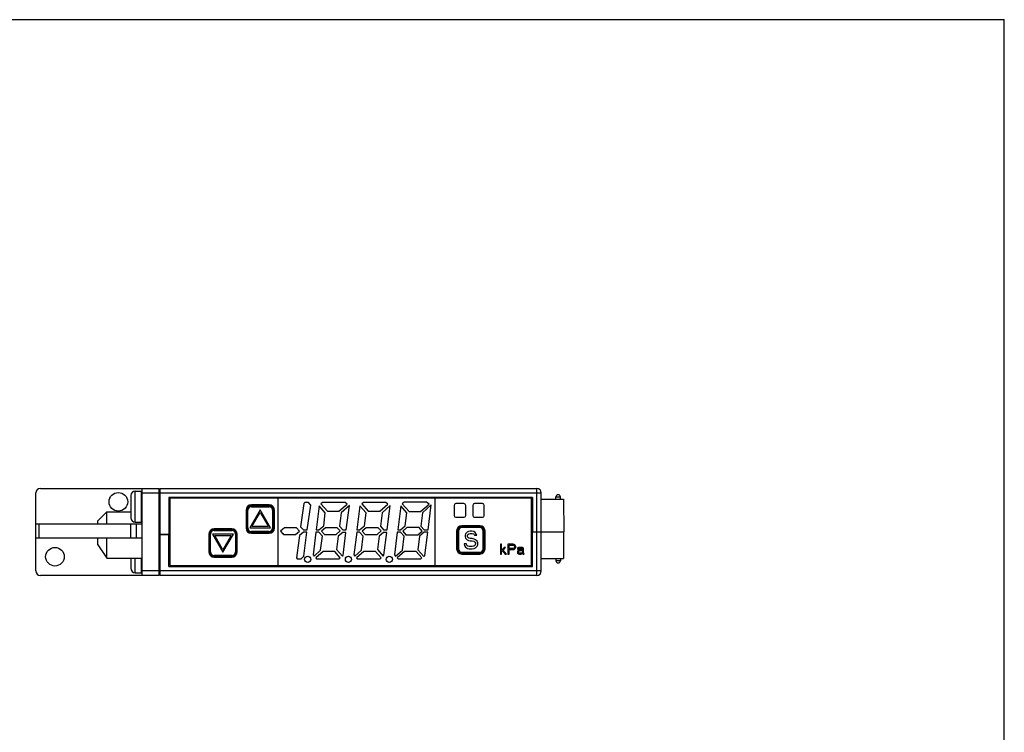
# Model space of a CAD drawing. Header units: millimetres. Extents: x 67 to 603, y -181 to 192.
# Tile 16 of 19: x 139 to 250, y -100 to -20. Entities that reach past the tile are written whole.
import ezdxf

# ---------------------------------------------------------------- set-up
doc = ezdxf.new("R2010")
doc.units = ezdxf.units.MM
doc.header["$LTSCALE"] = 16.335
for name, color, linetype in [('00圖框', 7, 'CONTINUOUS'), ('P-05900', 7, 'CONTINUOUS'), ('P-0667-OBEA0', 7, 'CONTINUOUS'), ('P-06680', 7, 'CONTINUOUS'), ('P-0670_DWEA-90-R20', 7, 'CONTINUOUS'), ('P-06720', 7, 'CONTINUOUS'), ('P-0680-DWEA-P0260', 7, 'CONTINUOUS'), ('P-0681-DWEA-P020', 7, 'CONTINUOUS'), ('PAN0', 7, 'CONTINUOUS'), ('SCR-01480', 7, 'CONTINUOUS')]:
    doc.layers.add(name, color=color, linetype=linetype)

msp = doc.modelspace()

# ---------------------------------------------------------------- linework, layer by layer
at = {"layer": '00圖框', "color": 7, "linetype": 'Continuous'}
for p in [(67.33, -20.03), (249.86, -180.85)]:
    msp.add_line(p, (249.86, -20.03), dxfattribs=at)
at = {"layer": 'P-05900', "color": 7, "linetype": 'Continuous'}
for centre, start, end in [((154.14, -76.43), 0, 36.5968), ((154.14, -79.93), 323.4032, 0)]:
    msp.add_arc(centre, 0.5, start, end, dxfattribs=at)
at = {"layer": 'P-0667-OBEA0', "color": 7, "linetype": 'Continuous'}
for p, q in [((164.44, -77.38), (164.44, -75.38)), ((164.44, -75.38), (164.54, -75.38)), ((164.54, -77.38), (164.54, -75.38)), ((165.94, -75.35), (164.76, -77.38)), ((164.94, -74.88), (164.94, -74.98)), ((164.94, -74.88), (166.94, -74.88)), ((164.94, -74.98), (166.94, -74.98)), ((167.11, -77.38), (165.94, -75.35)), ((166.94, -74.88), (166.94, -74.98)), ((167.34, -75.38), (167.34, -77.38)), ((167.44, -75.38), (167.34, -75.38)), ((167.44, -75.38), (167.44, -77.38)), ((165.01, -77.23), (165.94, -75.63)), ((165.94, -75.63), (166.86, -77.23)), ((160.74, -77.58), (160.74, -77.68)), ((160.74, -77.58), (162.74, -77.58)), ((160.74, -77.68), (162.74, -77.68)), ((162.74, -77.58), (162.74, -77.68)), ((164.44, -77.38), (164.54, -77.38)), ((164.76, -77.38), (167.11, -77.38)), ((166.86, -77.23), (165.01, -77.23)), ((167.44, -77.38), (167.34, -77.38)), ((188.69, -77.33), (188.69, -77.23)), ((190.69, -77.23), (188.69, -77.23)), ((190.69, -77.33), (188.69, -77.33)), ((190.69, -77.33), (190.69, -77.23)), ((160.24, -80.08), (160.24, -78.08)), ((160.24, -78.08), (160.34, -78.08)), ((160.34, -80.08), (160.34, -78.08)), ((160.56, -78.08), (161.74, -80.12)), ((162.91, -78.08), (160.56, -78.08)), ((161.74, -79.84), (160.81, -78.23)), ((160.81, -78.23), (162.66, -78.23)), ((161.74, -80.12), (162.91, -78.08)), ((162.66, -78.23), (161.74, -79.84)), ((163.14, -78.08), (163.14, -80.08)), ((163.24, -78.08), (163.14, -78.08)), ((163.24, -78.08), (163.24, -80.08)), ((164.94, -77.88), (164.94, -77.78)), ((166.94, -77.78), (164.94, -77.78)), ((166.94, -77.88), (164.94, -77.88)), ((166.94, -77.88), (166.94, -77.78)), ((188.19, -77.73), (188.19, -79.73)), ((188.29, -77.73), (188.19, -77.73)), ((188.29, -77.73), (188.29, -79.73)), ((189.1, -78.03), (189.06, -78.2)), ((189.06, -78.2), (189.06, -78.37)), ((189.06, -78.37), (189.1, -78.54)), ((189.27, -77.86), (189.1, -78.03)), ((189.1, -78.54), (189.27, -78.71)), ((189.44, -77.78), (189.27, -77.86)), ((189.27, -78.71), (189.44, -78.8)), ((189.31, -78.25), (189.35, -78.12)), ((189.31, -78.33), (189.31, -78.25)), ((189.35, -78.46), (189.31, -78.33)), ((189.35, -78.12), (189.48, -78.03)), ((189.48, -78.54), (189.35, -78.46)), ((189.6, -77.73), (189.44, -77.78)), ((189.44, -78.8), (189.6, -78.84)), ((189.48, -78.03), (189.6, -77.99)), ((189.6, -78.59), (189.48, -78.54)), ((189.81, -77.73), (189.6, -77.73)), ((189.6, -77.99), (189.85, -77.99)), ((189.85, -78.59), (189.6, -78.59)), ((189.6, -78.84), (189.85, -78.84)), ((190.02, -77.78), (189.81, -77.73)), ((189.85, -77.99), (189.98, -78.03)), ((190.06, -78.63), (189.85, -78.59)), ((189.85, -78.84), (190.02, -78.88)), ((189.98, -78.03), (190.06, -78.12)), ((190.19, -77.91), (190.02, -77.78)), ((190.06, -78.12), (190.1, -78.2)), ((190.23, -78.71), (190.06, -78.63)), ((190.1, -78.2), (190.35, -78.2)), ((190.31, -78.08), (190.19, -77.91)), ((190.39, -78.88), (190.23, -78.71)), ((190.35, -78.2), (190.31, -78.08)), ((191.09, -79.73), (191.09, -77.73)), ((191.09, -77.73), (191.19, -77.73)), ((191.19, -79.73), (191.19, -77.73)), ((188.29, -79.73), (188.19, -79.73)), ((188.94, -79.18), (188.98, -79.35)), ((189.19, -79.18), (188.94, -79.18)), ((188.98, -79.35), (189.1, -79.56)), ((189.1, -79.56), (189.31, -79.69)), ((189.23, -79.31), (189.19, -79.18)), ((189.35, -79.44), (189.23, -79.31)), ((189.31, -79.69), (189.52, -79.73)), ((189.52, -79.48), (189.35, -79.44)), ((189.85, -79.48), (189.52, -79.48)), ((189.52, -79.73), (189.85, -79.73)), ((190.02, -79.44), (189.85, -79.48)), ((189.85, -79.73), (190.06, -79.69)), ((190.02, -78.88), (190.14, -78.97)), ((190.14, -79.35), (190.02, -79.44)), ((190.06, -79.69), (190.23, -79.61)), ((190.14, -78.97), (190.23, -79.1)), ((190.23, -79.22), (190.14, -79.35)), ((190.23, -79.1), (190.23, -79.22)), ((190.23, -79.61), (190.39, -79.44)), ((190.48, -79.05), (190.39, -78.88)), ((190.39, -79.44), (190.48, -79.27)), ((190.48, -79.27), (190.48, -79.05)), ((191.09, -79.73), (191.19, -79.73)), ((160.24, -80.08), (160.34, -80.08)), ((160.74, -80.58), (160.74, -80.48)), ((162.74, -80.48), (160.74, -80.48)), ((162.74, -80.58), (160.74, -80.58)), ((162.74, -80.58), (162.74, -80.48)), ((163.24, -80.08), (163.14, -80.08)), ((188.69, -80.13), (188.69, -80.23)), ((188.69, -80.13), (190.69, -80.13)), ((188.69, -80.23), (190.69, -80.23)), ((190.69, -80.13), (190.69, -80.23))]:
    msp.add_line(p, q, dxfattribs=at)
for centre, radius, start, end in [((164.94, -75.38), 0.5, 90, 180), ((164.94, -75.38), 0.4, 90, 180), ((166.94, -75.38), 0.5, 0, 90), ((166.94, -75.38), 0.4, 0, 90), ((160.74, -78.08), 0.5, 90, 180), ((160.74, -78.08), 0.4, 90, 180), ((162.74, -78.08), 0.5, 0, 90), ((162.74, -78.08), 0.4, 0, 90), ((164.94, -77.38), 0.5, 180, 270), ((164.94, -77.38), 0.4, 180, 270), ((166.94, -77.38), 0.5, 270, 0), ((166.94, -77.38), 0.4, 270, 0), ((188.69, -77.73), 0.5, 90, 180), ((188.69, -77.73), 0.4, 90, 180), ((190.69, -77.73), 0.5, 0, 90), ((190.69, -77.73), 0.4, 0, 90), ((188.69, -79.73), 0.5, 180, 270), ((188.69, -79.73), 0.4, 180, 270), ((190.69, -79.73), 0.5, 270, 0), ((190.69, -79.73), 0.4, 270, 0), ((160.74, -80.08), 0.5, 180, 270), ((160.74, -80.08), 0.4, 180, 270), ((162.74, -80.08), 0.5, 270, 0), ((162.74, -80.08), 0.4, 270, 0)]:
    msp.add_arc(centre, radius, start, end, dxfattribs=at)
at = {"layer": 'P-06680', "color": 7, "linetype": 'Continuous'}
for p, q in [((154.64, -78.13), (154.64, -72.93)), ((154.64, -72.93), (197.14, -72.93)), ((197.14, -77.83), (197.14, -72.93)), ((154.64, -73.43), (197.64, -73.43)), ((155.64, -73.93), (155.64, -78.13)), ((196.64, -73.93), (155.64, -73.93)), ((158.14, -73.93), (158.14, -74.03)), ((193.64, -73.93), (193.64, -74.03)), ((196.64, -73.93), (196.64, -77.83)), ((197.64, -77.83), (197.64, -73.43)), ((197.64, -74.13), (200.14, -74.13)), ((199.29, -74.13), (199.29, -73.88)), ((199.29, -73.88), (199.79, -73.88)), ((199.79, -74.13), (199.79, -73.88)), ((200.14, -74.13), (200.17, -77.83)), ((155.74, -78.13), (154.64, -78.13)), ((196.54, -77.83), (200.17, -77.83))]:
    msp.add_line(p, q, dxfattribs=at)
for centre, radius, end in [((197.14, -73.43), 0.5, 90), ((199.54, -73.88), 0.25, 180)]:
    msp.add_arc(centre, radius, 0, end, dxfattribs=at)
at = {"layer": 'P-0670_DWEA-90-R20', "color": 7, "linetype": 'Continuous'}
for p, q in [((141.14, -72.93), (154.54, -72.93)), ((152.64, -82.73), (152.64, -72.93)), ((154.54, -82.73), (154.54, -72.93)), ((140.64, -82.23), (140.64, -73.43)), ((152.64, -73.43), (154.54, -73.43)), ((147.64, -76.58), (148.64, -75.58)), ((147.64, -76.93), (147.64, -76.58)), ((148.64, -76.93), (148.64, -75.58)), ((148.64, -75.58), (151.34, -75.58)), ((140.64, -76.93), (152.64, -76.93)), ((141.02, -78.53), (141.02, -76.93)), ((151.36, -78.53), (151.36, -76.93)), ((151.98, -78.53), (151.98, -76.93)), ((152.64, -78.53), (140.64, -78.53)), ((147.64, -79.28), (147.64, -78.53)), ((148.64, -80.78), (148.64, -78.53)), ((147.64, -79.28), (148.64, -80.78)), ((148.64, -80.78), (152.64, -80.78)), ((154.54, -82.73), (141.14, -82.73)), ((154.54, -82.23), (152.64, -82.23))]:
    msp.add_line(p, q, dxfattribs=at)
for centre in [(149.94, -74.43), (142.79, -80.63)]:
    msp.add_circle(centre, 1.05, dxfattribs=at)
for centre, start, end in [((141.14, -73.43), 90, 180), ((141.14, -82.23), 180, 270)]:
    msp.add_arc(centre, 0.5, start, end, dxfattribs=at)
at = {"layer": 'P-06720', "color": 7, "linetype": 'Continuous'}
for p, q in [((158.29, -73.93), (158.29, -74.03)), ((158.31, -73.93), (158.31, -74.03)), ((193.47, -74.03), (193.47, -73.93)), ((193.49, -74.03), (193.49, -73.93)), ((158.29, -81.63), (158.29, -81.73)), ((158.31, -81.63), (158.31, -81.73)), ((193.47, -81.73), (193.47, -81.63)), ((193.49, -81.73), (193.49, -81.63))]:
    msp.add_line(p, q, dxfattribs=at)
at = {"layer": 'P-0680-DWEA-P0260', "color": 7, "linetype": 'Continuous'}
for p, q in [((154.64, -78.13), (154.64, -72.93)), ((154.64, -72.93), (197.14, -72.93)), ((197.14, -77.83), (197.14, -72.93)), ((154.64, -73.43), (197.64, -73.43)), ((155.64, -73.93), (155.64, -78.13)), ((196.64, -73.93), (155.64, -73.93)), ((158.14, -73.93), (158.14, -74.03)), ((193.64, -73.93), (193.64, -74.03)), ((196.64, -73.93), (196.64, -77.83)), ((197.64, -77.83), (197.64, -73.43)), ((197.64, -74.13), (200.14, -74.13)), ((199.29, -74.13), (199.29, -73.88)), ((199.29, -73.88), (199.79, -73.88)), ((199.79, -74.13), (199.79, -73.88)), ((200.14, -74.13), (200.17, -77.83)), ((155.74, -78.13), (154.64, -78.13)), ((196.54, -77.83), (200.17, -77.83))]:
    msp.add_line(p, q, dxfattribs=at)
for centre, radius, end in [((197.14, -73.43), 0.5, 90), ((199.54, -73.88), 0.25, 180)]:
    msp.add_arc(centre, radius, 0, end, dxfattribs=at)
at = {"layer": 'P-0681-DWEA-P020', "color": 7, "linetype": 'Continuous'}
for p, q in [((154.64, -82.73), (154.64, -78.13)), ((154.64, -78.13), (155.74, -78.13)), ((155.64, -81.73), (155.64, -78.13)), ((196.54, -77.83), (200.16, -77.83)), ((196.64, -81.73), (196.64, -77.83)), ((197.14, -82.73), (197.14, -77.83)), ((197.64, -82.23), (197.64, -77.83)), ((200.16, -77.83), (200.14, -80.83)), ((197.64, -80.83), (200.14, -80.83)), ((199.29, -80.83), (199.29, -81.08)), ((199.79, -80.83), (199.79, -81.08)), ((155.64, -81.73), (196.64, -81.73)), ((158.14, -81.73), (158.14, -81.63)), ((193.64, -81.73), (193.64, -81.63)), ((199.79, -81.08), (199.29, -81.08)), ((197.64, -82.23), (154.64, -82.23)), ((197.14, -82.73), (154.64, -82.73))]:
    msp.add_line(p, q, dxfattribs=at)
for centre, radius, start in [((199.54, -81.08), 0.25, 180), ((197.14, -82.23), 0.5, 270)]:
    msp.add_arc(centre, radius, start, 0, dxfattribs=at)
at = {"layer": 'PAN0', "color": 7, "linetype": 'Continuous'}
for p, q in [((155.74, -74.03), (155.74, -81.63)), ((196.54, -74.03), (155.74, -74.03)), ((167.94, -74.03), (167.94, -81.63)), ((185.64, -74.03), (185.64, -81.63)), ((196.54, -81.63), (196.54, -74.03)), ((164.34, -75.38), (164.34, -77.38)), ((166.94, -74.78), (164.94, -74.78)), ((167.54, -77.38), (167.54, -75.38)), ((170.85, -74.62), (170.48, -77.24)), ((170.96, -74.52), (170.85, -74.62)), ((171.38, -74.52), (170.96, -74.52)), ((171.25, -77.61), (171.64, -74.82)), ((171.64, -74.82), (171.38, -74.52)), ((172.59, -74.89), (172.25, -77.61)), ((173.28, -75.67), (172.59, -74.89)), ((172.97, -74.52), (172.79, -74.67)), ((172.79, -74.67), (173.53, -75.5)), ((175.51, -74.52), (172.97, -74.52)), ((173.53, -75.5), (174.82, -75.5)), ((174.82, -75.5), (175.74, -74.68)), ((175.99, -74.86), (175.08, -75.67)), ((175.74, -74.68), (175.51, -74.52)), ((175.65, -77.58), (175.99, -74.86)), ((177.19, -74.89), (176.85, -77.61)), ((177.88, -75.67), (177.19, -74.89)), ((177.57, -74.52), (177.39, -74.67)), ((177.39, -74.67), (178.13, -75.5)), ((180.11, -74.52), (177.57, -74.52)), ((178.13, -75.5), (179.42, -75.5)), ((179.42, -75.5), (180.34, -74.68)), ((180.59, -74.86), (179.68, -75.67)), ((180.34, -74.68), (180.11, -74.52)), ((180.25, -77.58), (180.59, -74.86)), ((181.79, -74.89), (181.45, -77.61)), ((182.48, -75.67), (181.79, -74.89)), ((182.16, -74.49), (181.96, -74.67)), ((181.96, -74.67), (182.72, -75.53)), ((184.71, -74.49), (182.16, -74.49)), ((184.03, -75.53), (184.98, -74.68)), ((185.22, -74.79), (184.25, -75.66)), ((184.98, -74.68), (184.71, -74.49)), ((184.87, -77.61), (185.22, -74.79)), ((187.81, -74.84), (187.81, -75.98)), ((188.91, -74.64), (188.01, -74.64)), ((189.11, -75.98), (189.11, -74.84)), ((189.91, -74.84), (189.91, -75.98)), ((191.01, -74.64), (190.11, -74.64)), ((191.21, -75.98), (191.21, -74.84)), ((173.1, -77.13), (173.28, -75.67)), ((175.08, -75.67), (174.89, -77.18)), ((177.7, -77.13), (177.88, -75.67)), ((179.68, -75.67), (179.49, -77.18)), ((182.3, -77.13), (182.48, -75.67)), ((182.72, -75.53), (184.03, -75.53)), ((184.25, -75.66), (184.06, -77.19)), ((188.01, -76.18), (188.91, -76.18)), ((190.11, -76.18), (191.01, -76.18)), ((162.74, -77.48), (160.74, -77.48)), ((168.49, -77.51), (168.22, -77.73)), ((168.69, -77.35), (168.49, -77.52)), ((168.49, -77.52), (168.49, -77.51)), ((170.04, -77.35), (168.69, -77.35)), ((170.38, -77.73), (170.04, -77.35)), ((170.48, -77.24), (170.81, -77.61)), ((170.81, -77.61), (171.25, -77.61)), ((172.25, -77.61), (172.55, -77.61)), ((172.55, -77.61), (173.1, -77.13)), ((173.3, -77.35), (172.85, -77.75)), ((174.63, -77.35), (173.3, -77.35)), ((174.52, -78.12), (174.97, -77.72)), ((174.97, -77.72), (174.63, -77.35)), ((174.89, -77.18), (175.24, -77.58)), ((175.24, -77.58), (175.65, -77.58)), ((176.85, -77.61), (177.15, -77.61)), ((177.15, -77.61), (177.7, -77.13)), ((177.9, -77.35), (177.45, -77.75)), ((179.23, -77.35), (177.9, -77.35)), ((179.12, -78.12), (179.57, -77.72)), ((179.57, -77.72), (179.23, -77.35)), ((179.49, -77.18), (179.84, -77.58)), ((179.84, -77.58), (180.25, -77.58)), ((181.45, -77.61), (181.75, -77.61)), ((181.75, -77.61), (182.3, -77.13)), ((182.49, -77.32), (182.01, -77.75)), ((183.85, -77.32), (182.49, -77.32)), ((183.73, -78.15), (184.2, -77.73)), ((184.2, -77.73), (183.85, -77.32)), ((184.06, -77.19), (184.43, -77.61)), ((184.43, -77.61), (184.87, -77.61)), ((190.69, -77.13), (188.69, -77.13)), ((160.14, -78.08), (160.14, -80.08)), ((163.34, -80.08), (163.34, -78.08)), ((164.94, -77.98), (166.94, -77.98)), ((168.22, -77.73), (168.49, -78.03)), ((168.49, -78.03), (168.49, -78.02)), ((168.49, -78.02), (168.58, -78.12)), ((168.58, -78.12), (169.93, -78.12)), ((169.93, -78.12), (170.38, -77.73)), ((170.35, -78.24), (170.03, -80.76)), ((170.81, -77.85), (170.35, -78.24)), ((171.21, -77.85), (170.81, -77.85)), ((170.87, -80.56), (171.21, -77.85)), ((172.22, -77.86), (171.9, -80.42)), ((172.55, -77.86), (172.22, -77.86)), ((172.95, -78.32), (172.55, -77.86)), ((172.75, -79.88), (172.95, -78.32)), ((172.85, -77.75), (173.17, -78.12)), ((173.17, -78.12), (174.52, -78.12)), ((174.74, -78.32), (174.56, -79.83)), ((175.24, -77.88), (174.74, -78.32)), ((175.61, -77.88), (175.24, -77.88)), ((175.29, -80.47), (175.61, -77.88)), ((176.82, -77.86), (176.5, -80.42)), ((177.15, -77.86), (176.82, -77.86)), ((177.55, -78.32), (177.15, -77.86)), ((177.35, -79.88), (177.55, -78.32)), ((177.45, -77.75), (177.77, -78.12)), ((177.77, -78.12), (179.12, -78.12)), ((179.34, -78.32), (179.16, -79.83)), ((179.84, -77.88), (179.34, -78.32)), ((180.21, -77.88), (179.84, -77.88)), ((179.89, -80.47), (180.21, -77.88)), ((181.39, -77.84), (181.07, -80.43)), ((181.76, -77.84), (181.39, -77.84)), ((182.18, -78.31), (181.76, -77.84)), ((181.98, -79.9), (182.18, -78.31)), ((182.01, -77.75), (182.36, -78.15)), ((182.36, -78.15), (183.73, -78.15)), ((183.92, -78.31), (183.73, -79.84)), ((184.43, -77.86), (183.92, -78.31)), ((184.84, -77.86), (184.43, -77.86)), ((184.51, -80.49), (184.84, -77.86)), ((188.09, -77.73), (188.09, -79.73)), ((191.29, -79.73), (191.29, -77.73)), ((172.01, -80.55), (172.75, -79.88)), ((174.56, -79.83), (175.2, -80.55)), ((176.61, -80.55), (177.35, -79.88)), ((179.16, -79.83), (179.8, -80.55)), ((181.2, -80.58), (181.98, -79.9)), ((183.73, -79.84), (184.39, -80.59)), ((193.04, -79.2), (193.04, -80.33)), ((193.15, -79.2), (193.04, -79.2)), ((193.15, -79.93), (193.15, -79.2)), ((193.46, -79.57), (193.15, -79.93)), ((193.15, -80.07), (193.27, -79.95)), ((193.27, -79.95), (193.55, -80.33)), ((193.34, -79.88), (193.6, -79.57)), ((193.7, -80.33), (193.34, -79.88)), ((193.6, -79.57), (193.46, -79.57)), ((193.88, -79.2), (193.88, -80.33)), ((194.45, -79.2), (193.88, -79.2)), ((194.03, -79.69), (194.03, -79.33)), ((194.03, -79.33), (194.47, -79.33)), ((194.47, -79.69), (194.03, -79.69)), ((194.03, -80.33), (194.03, -79.83)), ((194.03, -79.83), (194.45, -79.83)), ((194.57, -79.23), (194.45, -79.2)), ((194.45, -79.83), (194.57, -79.81)), ((194.47, -79.33), (194.54, -79.35)), ((194.54, -79.66), (194.47, -79.69)), ((194.54, -79.35), (194.59, -79.4)), ((194.59, -79.61), (194.54, -79.66)), ((194.66, -79.3), (194.57, -79.23)), ((194.57, -79.81), (194.66, -79.73)), ((194.59, -79.4), (194.61, -79.47)), ((194.61, -79.54), (194.59, -79.61)), ((194.61, -79.47), (194.61, -79.54)), ((194.73, -79.4), (194.66, -79.3)), ((194.66, -79.73), (194.73, -79.64)), ((194.75, -79.47), (194.73, -79.4)), ((194.73, -79.64), (194.75, -79.57)), ((194.75, -79.57), (194.75, -79.47)), ((194.97, -79.66), (194.94, -79.71)), ((194.94, -79.71), (194.94, -79.76)), ((194.94, -79.76), (195.06, -79.76)), ((194.99, -79.95), (194.94, -80.05)), ((195.01, -79.61), (194.97, -79.66)), ((195.04, -79.9), (194.99, -79.95)), ((195.06, -79.59), (195.01, -79.61)), ((195.13, -79.85), (195.04, -79.9)), ((195.23, -79.57), (195.06, -79.59)), ((195.06, -79.76), (195.08, -79.71)), ((195.08, -79.71), (195.13, -79.69)), ((195.13, -79.69), (195.23, -79.66)), ((195.27, -79.83), (195.13, -79.85)), ((195.13, -79.97), (195.18, -79.95)), ((195.18, -79.95), (195.27, -79.93)), ((195.37, -79.57), (195.23, -79.57)), ((195.23, -79.66), (195.37, -79.66)), ((195.53, -79.83), (195.27, -79.83)), ((195.27, -79.93), (195.53, -79.93)), ((195.51, -79.59), (195.37, -79.57)), ((195.37, -79.66), (195.46, -79.69)), ((195.46, -79.69), (195.51, -79.71)), ((195.58, -79.64), (195.51, -79.59)), ((195.51, -79.71), (195.53, -79.76)), ((195.53, -79.76), (195.53, -79.83)), ((195.53, -79.93), (195.53, -80.07)), ((195.63, -79.69), (195.58, -79.64)), ((195.65, -79.76), (195.63, -79.69)), ((195.65, -80.14), (195.65, -79.76)), ((160.74, -80.68), (162.74, -80.68)), ((170.03, -80.76), (170.12, -80.85)), ((170.12, -80.85), (170.54, -80.85)), ((170.54, -80.85), (170.87, -80.56)), ((171.9, -80.42), (172.01, -80.55)), ((173.02, -80.04), (172.2, -80.77)), ((172.2, -80.77), (172.28, -80.85)), ((172.28, -80.85), (174.86, -80.85)), ((174.34, -80.04), (173.02, -80.04)), ((174.97, -80.75), (174.34, -80.04)), ((174.86, -80.85), (174.97, -80.75)), ((175.2, -80.55), (175.29, -80.47)), ((176.5, -80.42), (176.61, -80.55)), ((177.62, -80.04), (176.8, -80.77)), ((176.8, -80.77), (176.88, -80.85)), ((176.88, -80.85), (179.46, -80.85)), ((178.94, -80.04), (177.62, -80.04)), ((179.57, -80.75), (178.94, -80.04)), ((179.46, -80.85), (179.57, -80.75)), ((179.8, -80.55), (179.89, -80.47)), ((181.07, -80.43), (181.2, -80.58)), ((182.22, -80.04), (181.4, -80.77)), ((181.4, -80.77), (181.48, -80.85)), ((181.48, -80.85), (184.06, -80.85)), ((183.54, -80.04), (182.22, -80.04)), ((184.17, -80.75), (183.54, -80.04)), ((184.06, -80.85), (184.17, -80.75)), ((184.39, -80.59), (184.51, -80.49)), ((188.69, -80.33), (190.69, -80.33)), ((193.04, -80.33), (193.15, -80.33)), ((193.15, -80.33), (193.15, -80.07)), ((193.55, -80.33), (193.7, -80.33)), ((193.88, -80.33), (194.03, -80.33)), ((194.94, -80.05), (194.94, -80.12)), ((194.94, -80.12), (194.97, -80.21)), ((194.97, -80.21), (195.04, -80.29)), ((195.04, -80.29), (195.08, -80.31)), ((195.06, -80.09), (195.08, -80.02)), ((195.06, -80.14), (195.06, -80.09)), ((195.08, -80.19), (195.06, -80.14)), ((195.08, -80.02), (195.13, -79.97)), ((195.18, -80.24), (195.08, -80.19)), ((195.08, -80.31), (195.18, -80.33)), ((195.32, -80.24), (195.18, -80.24)), ((195.18, -80.33), (195.32, -80.33)), ((195.44, -80.19), (195.32, -80.24)), ((195.32, -80.33), (195.44, -80.31)), ((195.51, -80.12), (195.44, -80.19)), ((195.44, -80.31), (195.51, -80.26)), ((195.53, -80.07), (195.51, -80.12)), ((195.51, -80.26), (195.53, -80.21)), ((195.53, -80.21), (195.56, -80.29)), ((195.56, -80.29), (195.58, -80.33)), ((195.58, -80.33), (195.7, -80.33)), ((195.67, -80.26), (195.65, -80.14)), ((195.7, -80.33), (195.67, -80.26)), ((155.74, -81.63), (196.54, -81.63))]:
    msp.add_line(p, q, dxfattribs=at)
for centre in [(171.29, -80.93), (175.89, -80.93), (180.49, -80.93)]:
    msp.add_circle(centre, 0.35, dxfattribs=at)
for centre, radius, start, end in [((164.94, -75.38), 0.6, 90, 180), ((166.94, -75.38), 0.6, 0, 90), ((188.01, -74.84), 0.2, 90, 180), ((188.91, -74.84), 0.2, 0, 90), ((190.11, -74.84), 0.2, 90, 180), ((191.01, -74.84), 0.2, 0, 90), ((188.01, -75.98), 0.2, 180, 270), ((188.91, -75.98), 0.2, 270, 0), ((190.11, -75.98), 0.2, 180, 270), ((191.01, -75.98), 0.2, 270, 0), ((160.74, -78.08), 0.6, 90, 180), ((162.74, -78.08), 0.6, 0, 90), ((164.94, -77.38), 0.6, 180, 270), ((166.94, -77.38), 0.6, 270, 0), ((188.69, -77.73), 0.6, 90, 180), ((190.69, -77.73), 0.6, 0, 90), ((188.69, -79.73), 0.6, 180, 270), ((190.69, -79.73), 0.6, 270, 0), ((160.74, -80.08), 0.6, 180, 270), ((162.74, -80.08), 0.6, 270, 0)]:
    msp.add_arc(centre, radius, start, end, dxfattribs=at)
at = {"layer": 'SCR-01480', "color": 7, "linetype": 'Continuous'}
for p, q in [((151.84, -76.73), (151.84, -73.23)), ((151.84, -73.23), (152.54, -73.23)), ((152.54, -76.73), (152.54, -73.23)), ((151.34, -73.73), (151.34, -76.23)), ((154.54, -74.98), (154.54, -74.89)), ((154.54, -75.83), (154.62, -75.98)), ((154.62, -75.98), (154.63, -75.98)), ((154.63, -75.97), (154.63, -75.97)), ((151.84, -76.73), (152.54, -76.73)), ((151.34, -80.78), (151.34, -81.93)), ((151.84, -82.43), (151.84, -80.78)), ((152.54, -82.43), (152.54, -80.78)), ((154.54, -80.68), (154.54, -80.59)), ((154.64, -80.01), (154.63, -80)), ((154.54, -81.53), (154.62, -81.68)), ((154.62, -81.68), (154.63, -81.68)), ((154.63, -81.67), (154.63, -81.67)), ((151.84, -82.43), (152.54, -82.43))]:
    msp.add_line(p, q, dxfattribs=at)
msp.add_lwpolyline([(154.64, -74.31), (154.59, -74.23), (154.54, -74.14)], dxfattribs=at)
for centre, radius, start, end in [((151.84, -73.73), 0.5, 90, 180), ((152.54, -73.33), 0.1, 0, 90), ((151.84, -76.23), 0.5, 180, 270), ((152.54, -76.63), 0.1, 270, 0), ((151.84, -81.93), 0.5, 180, 270), ((152.54, -82.33), 0.1, 270, 0)]:
    msp.add_arc(centre, radius, start, end, dxfattribs=at)
for points, knots in [([(154.63, -75.97), (154.63, -75.96), (154.62, -75.95), (154.62, -75.92), (154.61, -75.89), (154.61, -75.85), (154.6, -75.8), (154.6, -75.73), (154.59, -75.62), (154.57, -75.48), (154.56, -75.32), (154.55, -75.16), (154.55, -75.04), (154.54, -74.98)], [0, 0, 0, 0, 0.019809, 0.046832, 0.080974, 0.122015, 0.16968, 0.223614, 0.348658, 0.493404, 0.653491, 0.82408, 1, 1, 1, 1]), ([(154.54, -75.08), (154.54, -75.13), (154.55, -75.24), (154.56, -75.4), (154.57, -75.55), (154.58, -75.66), (154.59, -75.74), (154.59, -75.79), (154.6, -75.84), (154.6, -75.88), (154.61, -75.92), (154.61, -75.94), (154.62, -75.96), (154.62, -75.97), (154.62, -75.98), (154.62, -75.98)], [0, 0, 0, 0, 0.185718, 0.363055, 0.52692, 0.672533, 0.737161, 0.795695, 0.847727, 0.892882, 0.930864, 0.961433, 0.984458, 0.993148, 1, 1, 1, 1]), ([(154.64, -75.98), (154.64, -75.98), (154.63, -75.98), (154.63, -75.98), (154.63, -75.97)], [0, 0, 0, 0, 0.215966, 1, 1, 1, 1]), ([(154.63, -81.67), (154.63, -81.66), (154.62, -81.65), (154.62, -81.62), (154.61, -81.59), (154.61, -81.55), (154.6, -81.5), (154.6, -81.43), (154.59, -81.32), (154.57, -81.18), (154.56, -81.02), (154.55, -80.86), (154.55, -80.74), (154.54, -80.68)], [0, 0, 0, 0, 0.019809, 0.046832, 0.080974, 0.122015, 0.16968, 0.223614, 0.348658, 0.493404, 0.653491, 0.82408, 1, 1, 1, 1]), ([(154.54, -80.78), (154.54, -80.83), (154.55, -80.94), (154.56, -81.1), (154.57, -81.25), (154.58, -81.36), (154.59, -81.44), (154.59, -81.49), (154.6, -81.54), (154.6, -81.58), (154.61, -81.62), (154.61, -81.64), (154.62, -81.66), (154.62, -81.67), (154.62, -81.68), (154.62, -81.68)], [0, 0, 0, 0, 0.185718, 0.363055, 0.52692, 0.672533, 0.737161, 0.795695, 0.847727, 0.892882, 0.930864, 0.961433, 0.984458, 0.993148, 1, 1, 1, 1]), ([(154.64, -81.68), (154.64, -81.68), (154.63, -81.68), (154.63, -81.68), (154.63, -81.67)], [0, 0, 0, 0, 0.215966, 1, 1, 1, 1])]:
    msp.add_open_spline(points, degree=3, knots=knots, dxfattribs=at)

doc.saveas('drawing.dxf')
